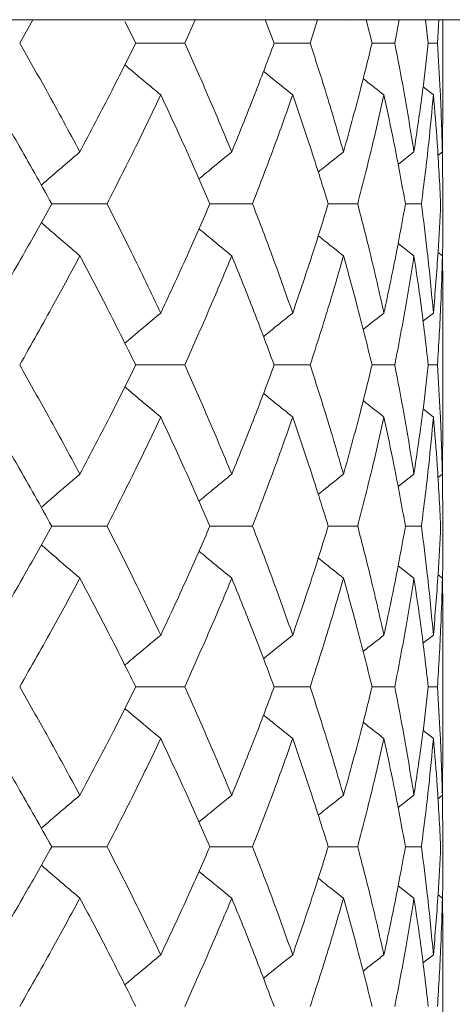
# Model space of a CAD drawing. Header units: inches. Extents: x -4.1 to 22.8, y -8.3 to 17.7.
# Tile 64 of 130: x 6.797 to 6.961, y 1.745 to 2.118. Entities that reach past the tile are written whole.
import ezdxf

# ---------------------------------------------------------------- set-up
doc = ezdxf.new("R2010")
doc.units = ezdxf.units.IN
doc.header["$MEASUREMENT"] = 0

msp = doc.modelspace()

# ---------------------------------------------------------------- linework, layer by layer
at = {"color": 7, "linetype": 'Continuous', "lineweight": 15}
for p, q in [((6.91599, 2.11819), (5.65401, 2.11819)), ((6.79653, 2.10937), (6.80151, 2.11819)), ((6.84057, 2.10937), (6.83643, 2.11756)), ((6.85916, 2.10937), (6.86307, 2.11819)), ((6.8931, 2.10937), (6.88973, 2.11819)), ((6.90679, 2.10937), (6.90958, 2.11819)), ((6.91454, 2.11819), (7.08083, 2.11819)), ((6.92221, 2.11833), (6.91599, 2.11819)), ((6.93025, 2.10937), (6.92801, 2.11819)), ((6.93887, 2.10937), (6.94052, 2.11819)), ((6.9516, 2.10937), (6.95052, 2.11819)), ((6.95508, 2.10937), (6.95556, 2.11819)), ((6.95717, 2.08886), (6.95717, 2.11819)), ((6.84057, 2.10937), (6.85916, 2.10937)), ((6.8931, 2.10937), (6.90679, 2.10937)), ((6.93025, 2.10937), (6.93887, 2.10937)), ((6.9516, 2.10937), (6.95508, 2.10937)), ((6.95355, 2.08973), (6.94962, 2.09277)), ((6.95693, 2.0681), (6.95714, 2.08886)), ((6.94616, 2.0681), (6.94011, 2.06339)), ((6.95693, 2.0681), (6.95525, 2.06679)), ((6.95717, 2.04841), (6.95694, 2.06856)), ((6.80871, 2.04841), (6.82969, 2.04841)), ((6.86873, 2.04841), (6.88489, 2.04841)), ((6.91363, 2.04841), (6.9248, 2.04841)), ((6.94292, 2.04841), (6.94898, 2.04841)), ((6.94616, 2.02871), (6.94014, 2.03339)), ((6.95693, 2.02871), (6.95529, 2.02998)), ((6.95355, 2.00701), (6.94958, 2.00392)), ((6.95717, 1.96669), (6.95717, 2.00788)), ((6.84057, 1.98729), (6.85916, 1.98729)), ((6.8931, 1.98729), (6.90679, 1.98729)), ((6.93025, 1.98729), (6.93887, 1.98729)), ((6.9516, 1.98729), (6.95508, 1.98729)), ((6.95355, 1.96756), (6.94962, 1.97062)), ((6.95693, 1.94587), (6.95714, 1.96669)), ((6.94616, 1.94587), (6.94011, 1.94115)), ((6.95693, 1.94587), (6.95525, 1.94456)), ((6.95717, 1.92616), (6.95694, 1.94634)), ((6.82969, 1.92616), (6.80871, 1.92616)), ((6.86873, 1.92616), (6.88489, 1.92616)), ((6.91363, 1.92616), (6.9248, 1.92616)), ((6.94292, 1.92616), (6.94898, 1.92616)), ((6.94616, 1.90648), (6.94014, 1.91116)), ((6.95693, 1.90648), (6.95529, 1.90775)), ((6.95355, 1.88484), (6.94958, 1.88177)), ((6.95717, 1.84474), (6.95717, 1.88571)), ((6.85916, 1.86521), (6.84057, 1.86521)), ((6.8931, 1.86521), (6.90679, 1.86521)), ((6.93025, 1.86521), (6.93887, 1.86521)), ((6.9516, 1.86521), (6.95508, 1.86521)), ((6.95355, 1.84561), (6.94962, 1.84864)), ((6.95693, 1.82409), (6.95714, 1.84474)), ((6.94616, 1.82409), (6.94011, 1.81942)), ((6.95693, 1.82409), (6.95525, 1.8228)), ((6.95717, 1.80459), (6.95694, 1.82457)), ((6.80871, 1.80459), (6.82969, 1.80459)), ((6.88489, 1.80459), (6.86873, 1.80459)), ((6.91363, 1.80459), (6.9248, 1.80459)), ((6.94292, 1.80459), (6.94898, 1.80459)), ((6.94616, 1.78508), (6.94015, 1.78972)), ((6.95693, 1.78508), (6.95529, 1.78634)), ((6.95355, 1.76356), (6.94958, 1.7605)), ((6.95717, 1.72346), (6.95717, 1.76443))]:
    msp.add_line(p, q, dxfattribs=at)
for points, knots in [([(6.81939, 2.0681), (6.81523, 2.07581), (6.80782, 2.08958), (6.79998, 2.10332), (6.79653, 2.10937)], [0, 0, 0, 0, 0.5603393, 1, 1, 1, 1]), ([(6.81939, 2.0681), (6.82346, 2.07581), (6.83072, 2.08958), (6.83756, 2.10332), (6.84057, 2.10937)], [0, 0, 0, 0, 0.560339, 1, 1, 1, 1]), ([(6.87701, 2.0681), (6.87379, 2.07581), (6.86805, 2.08958), (6.86188, 2.10332), (6.85916, 2.10937)], [0, 0, 0, 0, 0.560339, 1, 1, 1, 1]), ([(6.87701, 2.0681), (6.88013, 2.07581), (6.8857, 2.08958), (6.89084, 2.10332), (6.8931, 2.10937)], [0, 0, 0, 0, 0.5603386, 1, 1, 1, 1]), ([(6.91942, 2.0681), (6.91718, 2.07581), (6.91318, 2.08958), (6.90874, 2.10332), (6.90679, 2.10937)], [0, 0, 0, 0, 0.560339, 1, 1, 1, 1]), ([(6.91942, 2.0681), (6.92156, 2.07581), (6.92538, 2.08958), (6.92876, 2.10332), (6.93025, 2.10937)], [0, 0, 0, 0, 0.560339, 1, 1, 1, 1]), ([(6.94616, 2.0681), (6.94492, 2.07581), (6.94271, 2.08958), (6.94005, 2.10332), (6.93887, 2.10937)], [0, 0, 0, 0, 0.560339, 1, 1, 1, 1]), ([(6.94616, 2.0681), (6.9473, 2.07581), (6.94933, 2.08958), (6.95091, 2.10332), (6.9516, 2.10937)], [0, 0, 0, 0, 0.560339, 1, 1, 1, 1]), ([(6.95693, 2.0681), (6.95671, 2.07581), (6.95632, 2.08958), (6.95546, 2.10332), (6.95508, 2.10937)], [0, 0, 0, 0, 0.560339, 1, 1, 1, 1]), ([(6.85006, 2.08973), (6.84789, 2.09154), (6.84354, 2.09515), (6.83901, 2.09895), (6.83665, 2.10098), (6.83645, 2.10115)], [0, 0, 0, 0, 0.477008, 0.954015, 1, 1, 1, 1]), ([(6.90014, 2.08973), (6.89789, 2.09154), (6.89418, 2.0945), (6.8905, 2.0975), (6.88906, 2.09868)], [0, 0, 0, 0, 0.607893, 1, 1, 1, 1]), ([(6.93477, 2.08973), (6.93245, 2.09153), (6.92982, 2.09359), (6.9272, 2.09567), (6.92688, 2.09592)], [0, 0, 0, 0, 0.876776, 1, 1, 1, 1]), ([(6.80871, 2.04841), (6.80441, 2.05613), (6.79673, 2.06991), (6.78863, 2.08368), (6.78507, 2.08973)], [0, 0, 0, 0, 0.560274, 1, 1, 1, 1]), ([(6.82969, 2.04841), (6.8336, 2.05613), (6.8406, 2.06991), (6.84717, 2.08368), (6.85006, 2.08973)], [0, 0, 0, 0, 0.560273, 1, 1, 1, 1]), ([(6.86873, 2.04841), (6.86536, 2.05613), (6.85935, 2.06991), (6.8529, 2.08368), (6.85006, 2.08973)], [0, 0, 0, 0, 0.560273, 1, 1, 1, 1]), ([(6.88489, 2.04841), (6.88785, 2.05613), (6.89315, 2.06991), (6.89801, 2.08368), (6.90014, 2.08973)], [0, 0, 0, 0, 0.560273, 1, 1, 1, 1]), ([(6.91363, 2.04841), (6.91123, 2.05613), (6.90695, 2.06991), (6.90222, 2.08368), (6.90014, 2.08973)], [0, 0, 0, 0, 0.560273, 1, 1, 1, 1]), ([(6.9248, 2.04841), (6.92678, 2.05613), (6.93032, 2.06991), (6.93341, 2.08368), (6.93477, 2.08973)], [0, 0, 0, 0, 0.5602733, 1, 1, 1, 1]), ([(6.94292, 2.04841), (6.94152, 2.05613), (6.93902, 2.06991), (6.93607, 2.08368), (6.93477, 2.08973)], [0, 0, 0, 0, 0.5602732, 1, 1, 1, 1]), ([(6.94898, 2.04841), (6.94996, 2.05613), (6.9517, 2.06991), (6.95299, 2.08368), (6.95355, 2.08973)], [0, 0, 0, 0, 0.5602732, 1, 1, 1, 1]), ([(6.95628, 2.04841), (6.9559, 2.05613), (6.95521, 2.06991), (6.95406, 2.08368), (6.95355, 2.08973)], [0, 0, 0, 0, 0.560273, 1, 1, 1, 1]), ([(6.81939, 2.0681), (6.81727, 2.06629), (6.81302, 2.06268), (6.80814, 2.05847), (6.80539, 2.05604), (6.80474, 2.05547)], [0, 0, 0, 0, 0.432564, 0.865127, 1, 1, 1, 1]), ([(6.87701, 2.0681), (6.87479, 2.06629), (6.87062, 2.0629), (6.86649, 2.05946), (6.86455, 2.05785)], [0, 0, 0, 0, 0.531735, 1, 1, 1, 1]), ([(6.91942, 2.0681), (6.91713, 2.06629), (6.91392, 2.06376), (6.91073, 2.06119), (6.90981, 2.06045)], [0, 0, 0, 0, 0.7114, 1, 1, 1, 1]), ([(6.78507, 2.00701), (6.7896, 2.01474), (6.79767, 2.02855), (6.80534, 2.04234), (6.80871, 2.04841)], [0, 0, 0, 0, 0.560136, 1, 1, 1, 1]), ([(6.85006, 2.00701), (6.84637, 2.01474), (6.83979, 2.02855), (6.83277, 2.04234), (6.82969, 2.04841)], [0, 0, 0, 0, 0.560136, 1, 1, 1, 1]), ([(6.85006, 2.00701), (6.85366, 2.01474), (6.86009, 2.02855), (6.86609, 2.04234), (6.86873, 2.04841)], [0, 0, 0, 0, 0.560136, 1, 1, 1, 1]), ([(6.90014, 2.00701), (6.89741, 2.01474), (6.89254, 2.02855), (6.88723, 2.04234), (6.88489, 2.04841)], [0, 0, 0, 0, 0.5601356, 1, 1, 1, 1]), ([(6.90014, 2.00701), (6.90278, 2.01474), (6.90749, 2.02855), (6.91175, 2.04234), (6.91363, 2.04841)], [0, 0, 0, 0, 0.560136, 1, 1, 1, 1]), ([(6.93477, 2.00701), (6.93303, 2.01474), (6.92992, 2.02855), (6.92636, 2.04234), (6.9248, 2.04841)], [0, 0, 0, 0, 0.560136, 1, 1, 1, 1]), ([(6.93477, 2.00701), (6.93641, 2.01474), (6.93935, 2.02855), (6.94183, 2.04234), (6.94292, 2.04841)], [0, 0, 0, 0, 0.560136, 1, 1, 1, 1]), ([(6.95355, 2.00701), (6.95282, 2.01474), (6.95152, 2.02855), (6.94975, 2.04234), (6.94898, 2.04841)], [0, 0, 0, 0, 0.560136, 1, 1, 1, 1]), ([(6.95355, 2.00701), (6.95418, 2.01474), (6.95532, 2.02855), (6.95599, 2.04234), (6.95628, 2.04841)], [0, 0, 0, 0, 0.5601359, 1, 1, 1, 1]), ([(6.95694, 2.02803), (6.95696, 2.02875), (6.95718, 2.03555), (6.95717, 2.04234), (6.95717, 2.04841)], [0, 0, 0, 0, 0.10658, 1, 1, 1, 1]), ([(6.81939, 2.02871), (6.81727, 2.03051), (6.81303, 2.03413), (6.80815, 2.03834), (6.8054, 2.04076), (6.80475, 2.04134)], [0, 0, 0, 0, 0.432756, 0.865515, 1, 1, 1, 1]), ([(6.87701, 2.02871), (6.87479, 2.03051), (6.87063, 2.03391), (6.8665, 2.03734), (6.86457, 2.03895)], [0, 0, 0, 0, 0.5322911, 1, 1, 1, 1]), ([(6.91942, 2.02871), (6.91713, 2.03051), (6.91393, 2.03304), (6.91075, 2.03561), (6.90984, 2.03634)], [0, 0, 0, 0, 0.712972, 1, 1, 1, 1]), ([(6.79653, 1.98729), (6.80091, 1.99502), (6.80873, 2.00883), (6.81613, 2.02263), (6.81939, 2.02871)], [0, 0, 0, 0, 0.56007, 1, 1, 1, 1]), ([(6.84057, 1.98729), (6.83673, 1.99502), (6.82987, 2.00883), (6.82259, 2.02263), (6.81939, 2.02871)], [0, 0, 0, 0, 0.560071, 1, 1, 1, 1]), ([(6.85916, 1.98729), (6.86261, 1.99502), (6.86877, 2.00883), (6.87449, 2.02263), (6.87701, 2.02871)], [0, 0, 0, 0, 0.5600706, 1, 1, 1, 1]), ([(6.8931, 1.98729), (6.89021, 1.99502), (6.88506, 2.00883), (6.87947, 2.02263), (6.87701, 2.02871)], [0, 0, 0, 0, 0.560071, 1, 1, 1, 1]), ([(6.90679, 1.98729), (6.90926, 1.99502), (6.91369, 2.00883), (6.91767, 2.02263), (6.91942, 2.02871)], [0, 0, 0, 0, 0.560071, 1, 1, 1, 1]), ([(6.93025, 1.98729), (6.92835, 1.99502), (6.92495, 2.00883), (6.92111, 2.02263), (6.91942, 2.02871)], [0, 0, 0, 0, 0.56007, 1, 1, 1, 1]), ([(6.93887, 1.98729), (6.94036, 1.99502), (6.943, 2.00883), (6.94519, 2.02263), (6.94616, 2.02871)], [0, 0, 0, 0, 0.5600707, 1, 1, 1, 1]), ([(6.9516, 1.98729), (6.95071, 1.99502), (6.94911, 2.00883), (6.94706, 2.02263), (6.94616, 2.02871)], [0, 0, 0, 0, 0.560071, 1, 1, 1, 1]), ([(6.95508, 1.98729), (6.95555, 1.99502), (6.95639, 2.00883), (6.95677, 2.02263), (6.95693, 2.02871)], [0, 0, 0, 0, 0.5600707, 1, 1, 1, 1]), ([(6.95714, 2.00788), (6.95715, 2.00875), (6.95722, 2.01569), (6.95707, 2.02263), (6.95693, 2.02871)], [0, 0, 0, 0, 0.12491, 1, 1, 1, 1]), ([(6.85006, 2.00701), (6.84789, 2.0052), (6.84355, 2.00158), (6.83901, 1.99775), (6.83665, 1.99572), (6.83643, 1.99553)], [0, 0, 0, 0, 0.475696, 0.951395, 1, 1, 1, 1]), ([(6.90014, 2.00701), (6.89789, 2.0052), (6.89418, 2.00222), (6.89049, 1.9992), (6.88903, 1.99801)], [0, 0, 0, 0, 0.605739, 1, 1, 1, 1]), ([(6.93477, 2.00701), (6.93246, 2.0052), (6.92981, 2.00314), (6.92719, 2.00104), (6.92685, 2.00077)], [0, 0, 0, 0, 0.872108, 1, 1, 1, 1]), ([(6.81939, 1.94587), (6.81523, 1.9536), (6.80781, 1.9674), (6.79998, 1.98121), (6.79653, 1.98729)], [0, 0, 0, 0, 0.559933, 1, 1, 1, 1]), ([(6.81939, 1.94587), (6.82346, 1.9536), (6.83072, 1.9674), (6.83756, 1.98121), (6.84057, 1.98729)], [0, 0, 0, 0, 0.559933, 1, 1, 1, 1]), ([(6.87701, 1.94587), (6.87379, 1.9536), (6.86805, 1.9674), (6.86188, 1.98121), (6.85916, 1.98729)], [0, 0, 0, 0, 0.559933, 1, 1, 1, 1]), ([(6.87701, 1.94587), (6.88013, 1.9536), (6.8857, 1.9674), (6.89084, 1.98121), (6.8931, 1.98729)], [0, 0, 0, 0, 0.559933, 1, 1, 1, 1]), ([(6.91942, 1.94587), (6.91718, 1.9536), (6.91318, 1.9674), (6.90874, 1.98121), (6.90679, 1.98729)], [0, 0, 0, 0, 0.559933, 1, 1, 1, 1]), ([(6.91942, 1.94587), (6.92156, 1.9536), (6.92539, 1.9674), (6.92876, 1.98121), (6.93025, 1.98729)], [0, 0, 0, 0, 0.559933, 1, 1, 1, 1]), ([(6.94616, 1.94587), (6.94492, 1.9536), (6.94271, 1.9674), (6.94005, 1.98121), (6.93887, 1.98729)], [0, 0, 0, 0, 0.559933, 1, 1, 1, 1]), ([(6.94616, 1.94587), (6.9473, 1.9536), (6.94933, 1.9674), (6.95091, 1.98121), (6.9516, 1.98729)], [0, 0, 0, 0, 0.559933, 1, 1, 1, 1]), ([(6.95693, 1.94587), (6.95671, 1.9536), (6.95631, 1.9674), (6.95546, 1.98121), (6.95508, 1.98729)], [0, 0, 0, 0, 0.559933, 1, 1, 1, 1]), ([(6.85006, 1.96756), (6.84789, 1.96937), (6.84355, 1.97299), (6.83902, 1.97681), (6.83666, 1.97885), (6.83645, 1.97903)], [0, 0, 0, 0, 0.476197, 0.9523944, 1, 1, 1, 1]), ([(6.90014, 1.96756), (6.89789, 1.96937), (6.89418, 1.97235), (6.8905, 1.97536), (6.88906, 1.97655)], [0, 0, 0, 0, 0.606889, 1, 1, 1, 1]), ([(6.93477, 1.96756), (6.93246, 1.96937), (6.92982, 1.97143), (6.92721, 1.97352), (6.92688, 1.97378)], [0, 0, 0, 0, 0.875384, 1, 1, 1, 1]), ([(6.80871, 1.92616), (6.80441, 1.93389), (6.79673, 1.94768), (6.78863, 1.96149), (6.78507, 1.96756)], [0, 0, 0, 0, 0.559868, 1, 1, 1, 1]), ([(6.82969, 1.92616), (6.8336, 1.93389), (6.8406, 1.94768), (6.84717, 1.96149), (6.85006, 1.96756)], [0, 0, 0, 0, 0.5598677, 1, 1, 1, 1]), ([(6.86873, 1.92616), (6.86536, 1.93389), (6.85934, 1.94768), (6.8529, 1.96149), (6.85006, 1.96756)], [0, 0, 0, 0, 0.559868, 1, 1, 1, 1]), ([(6.88489, 1.92616), (6.88785, 1.93389), (6.89315, 1.94768), (6.89801, 1.96149), (6.90014, 1.96756)], [0, 0, 0, 0, 0.559868, 1, 1, 1, 1]), ([(6.91363, 1.92616), (6.91123, 1.93389), (6.90695, 1.94768), (6.90222, 1.96149), (6.90014, 1.96756)], [0, 0, 0, 0, 0.5598675, 1, 1, 1, 1]), ([(6.9248, 1.92616), (6.92678, 1.93389), (6.93032, 1.94768), (6.93341, 1.96149), (6.93477, 1.96756)], [0, 0, 0, 0, 0.559868, 1, 1, 1, 1]), ([(6.94292, 1.92616), (6.94152, 1.93389), (6.93902, 1.94768), (6.93607, 1.96149), (6.93477, 1.96756)], [0, 0, 0, 0, 0.559867, 1, 1, 1, 1]), ([(6.94898, 1.92616), (6.94996, 1.93389), (6.9517, 1.94768), (6.95299, 1.96149), (6.95355, 1.96756)], [0, 0, 0, 0, 0.5598676, 1, 1, 1, 1]), ([(6.95628, 1.92616), (6.9559, 1.93389), (6.95521, 1.94768), (6.95406, 1.96149), (6.95355, 1.96756)], [0, 0, 0, 0, 0.559868, 1, 1, 1, 1]), ([(6.80474, 1.93323), (6.80626, 1.93456), (6.81112, 1.93882), (6.81602, 1.943), (6.81939, 1.94587)], [0, 0, 0, 0, 0.313668, 1, 1, 1, 1]), ([(6.87701, 1.94587), (6.87479, 1.94406), (6.87062, 1.94066), (6.86649, 1.93722), (6.86455, 1.93561)], [0, 0, 0, 0, 0.531559, 1, 1, 1, 1]), ([(6.91942, 1.94587), (6.91713, 1.94406), (6.91392, 1.94152), (6.91074, 1.93895), (6.90982, 1.93821)], [0, 0, 0, 0, 0.711138, 1, 1, 1, 1]), ([(6.78507, 1.88484), (6.78959, 1.89255), (6.79768, 1.90631), (6.80534, 1.9201), (6.80871, 1.92616)], [0, 0, 0, 0, 0.55973, 1, 1, 1, 1]), ([(6.85006, 1.88484), (6.84637, 1.89255), (6.83978, 1.90631), (6.83277, 1.9201), (6.82969, 1.92616)], [0, 0, 0, 0, 0.55973, 1, 1, 1, 1]), ([(6.85006, 1.88484), (6.85366, 1.89255), (6.86009, 1.90631), (6.86609, 1.9201), (6.86873, 1.92616)], [0, 0, 0, 0, 0.55973, 1, 1, 1, 1]), ([(6.90014, 1.88484), (6.89742, 1.89255), (6.89254, 1.90631), (6.88723, 1.9201), (6.88489, 1.92616)], [0, 0, 0, 0, 0.55973, 1, 1, 1, 1]), ([(6.90014, 1.88484), (6.90278, 1.89255), (6.90749, 1.90631), (6.91175, 1.9201), (6.91363, 1.92616)], [0, 0, 0, 0, 0.55973, 1, 1, 1, 1]), ([(6.93477, 1.88484), (6.93303, 1.89255), (6.92992, 1.90631), (6.92636, 1.9201), (6.9248, 1.92616)], [0, 0, 0, 0, 0.55973, 1, 1, 1, 1]), ([(6.93477, 1.88484), (6.93641, 1.89255), (6.93935, 1.90631), (6.94183, 1.9201), (6.94292, 1.92616)], [0, 0, 0, 0, 0.55973, 1, 1, 1, 1]), ([(6.95355, 1.88484), (6.95282, 1.89255), (6.95152, 1.90631), (6.94975, 1.9201), (6.94898, 1.92616)], [0, 0, 0, 0, 0.55973, 1, 1, 1, 1]), ([(6.95355, 1.88484), (6.95418, 1.89255), (6.95532, 1.90631), (6.95599, 1.9201), (6.95628, 1.92616)], [0, 0, 0, 0, 0.55973, 1, 1, 1, 1]), ([(6.95694, 1.9058), (6.95696, 1.90652), (6.95718, 1.9133), (6.95717, 1.92009), (6.95717, 1.92616)], [0, 0, 0, 0, 0.106178, 1, 1, 1, 1]), ([(6.80475, 1.91909), (6.80627, 1.91776), (6.81112, 1.91351), (6.81602, 1.90934), (6.81939, 1.90648)], [0, 0, 0, 0, 0.313416, 1, 1, 1, 1]), ([(6.87701, 1.90648), (6.87479, 1.90828), (6.87063, 1.91167), (6.8665, 1.9151), (6.86457, 1.91671)], [0, 0, 0, 0, 0.532496, 1, 1, 1, 1]), ([(6.91942, 1.90648), (6.91713, 1.90828), (6.91393, 1.91081), (6.91075, 1.91337), (6.90984, 1.9141)], [0, 0, 0, 0, 0.713285, 1, 1, 1, 1]), ([(6.79653, 1.86521), (6.80091, 1.8729), (6.80873, 1.88665), (6.81613, 1.90041), (6.81939, 1.90648)], [0, 0, 0, 0, 0.559664, 1, 1, 1, 1]), ([(6.84057, 1.86521), (6.83673, 1.8729), (6.82987, 1.88665), (6.82259, 1.90041), (6.81939, 1.90648)], [0, 0, 0, 0, 0.559664, 1, 1, 1, 1]), ([(6.85916, 1.86521), (6.86261, 1.8729), (6.86877, 1.88665), (6.87449, 1.90041), (6.87701, 1.90648)], [0, 0, 0, 0, 0.559665, 1, 1, 1, 1]), ([(6.8931, 1.86521), (6.89021, 1.8729), (6.88506, 1.88665), (6.87947, 1.90041), (6.87701, 1.90648)], [0, 0, 0, 0, 0.559664, 1, 1, 1, 1]), ([(6.90679, 1.86521), (6.90926, 1.8729), (6.91369, 1.88665), (6.91766, 1.90041), (6.91942, 1.90648)], [0, 0, 0, 0, 0.5596644, 1, 1, 1, 1]), ([(6.93025, 1.86521), (6.92835, 1.8729), (6.92495, 1.88665), (6.92111, 1.90041), (6.91942, 1.90648)], [0, 0, 0, 0, 0.559664, 1, 1, 1, 1]), ([(6.93887, 1.86521), (6.94036, 1.8729), (6.943, 1.88665), (6.94519, 1.90041), (6.94616, 1.90648)], [0, 0, 0, 0, 0.5596642, 1, 1, 1, 1]), ([(6.9516, 1.86521), (6.95071, 1.8729), (6.94911, 1.88665), (6.94706, 1.90041), (6.94616, 1.90648)], [0, 0, 0, 0, 0.559664, 1, 1, 1, 1]), ([(6.95508, 1.86521), (6.95555, 1.8729), (6.95639, 1.88665), (6.95677, 1.90041), (6.95693, 1.90648)], [0, 0, 0, 0, 0.559664, 1, 1, 1, 1]), ([(6.95714, 1.88571), (6.95715, 1.88657), (6.95722, 1.89349), (6.95707, 1.90041), (6.95693, 1.90648)], [0, 0, 0, 0, 0.124374, 1, 1, 1, 1]), ([(6.83644, 1.87341), (6.83755, 1.87435), (6.84206, 1.8782), (6.84662, 1.88199), (6.85006, 1.88484)], [0, 0, 0, 0, 0.246111, 1, 1, 1, 1]), ([(6.90014, 1.88484), (6.89789, 1.88304), (6.89417, 1.88007), (6.89049, 1.87706), (6.88904, 1.87588)], [0, 0, 0, 0, 0.6067805, 1, 1, 1, 1]), ([(6.93477, 1.88484), (6.93245, 1.88304), (6.92981, 1.88098), (6.92718, 1.87889), (6.92685, 1.87863)], [0, 0, 0, 0, 0.873561, 1, 1, 1, 1]), ([(6.81939, 1.82409), (6.81524, 1.83175), (6.80781, 1.84545), (6.79998, 1.85916), (6.79653, 1.86521)], [0, 0, 0, 0, 0.559528, 1, 1, 1, 1]), ([(6.81939, 1.82409), (6.82346, 1.83175), (6.83072, 1.84545), (6.83756, 1.85916), (6.84057, 1.86521)], [0, 0, 0, 0, 0.559527, 1, 1, 1, 1]), ([(6.87701, 1.82409), (6.87379, 1.83175), (6.86805, 1.84545), (6.86188, 1.85916), (6.85916, 1.86521)], [0, 0, 0, 0, 0.5595271, 1, 1, 1, 1]), ([(6.87701, 1.82409), (6.88013, 1.83175), (6.88571, 1.84545), (6.89084, 1.85916), (6.8931, 1.86521)], [0, 0, 0, 0, 0.559527, 1, 1, 1, 1]), ([(6.91942, 1.82409), (6.91718, 1.83175), (6.91318, 1.84545), (6.90874, 1.85916), (6.90679, 1.86521)], [0, 0, 0, 0, 0.559528, 1, 1, 1, 1]), ([(6.91942, 1.82409), (6.92156, 1.83175), (6.92539, 1.84545), (6.92876, 1.85916), (6.93025, 1.86521)], [0, 0, 0, 0, 0.5595276, 1, 1, 1, 1]), ([(6.94616, 1.82409), (6.94492, 1.83175), (6.94271, 1.84545), (6.94005, 1.85916), (6.93887, 1.86521)], [0, 0, 0, 0, 0.559528, 1, 1, 1, 1]), ([(6.94616, 1.82409), (6.9473, 1.83175), (6.94933, 1.84545), (6.95091, 1.85916), (6.9516, 1.86521)], [0, 0, 0, 0, 0.5595273, 1, 1, 1, 1]), ([(6.95693, 1.82409), (6.95671, 1.83175), (6.95631, 1.84545), (6.95546, 1.85916), (6.95508, 1.86521)], [0, 0, 0, 0, 0.559527, 1, 1, 1, 1]), ([(6.83645, 1.85701), (6.83756, 1.85606), (6.84207, 1.85222), (6.84662, 1.84845), (6.85006, 1.84561)], [0, 0, 0, 0, 0.245945, 1, 1, 1, 1]), ([(6.90014, 1.84561), (6.89789, 1.84741), (6.89418, 1.85036), (6.8905, 1.85336), (6.88905, 1.85453)], [0, 0, 0, 0, 0.608395, 1, 1, 1, 1]), ([(6.93477, 1.84561), (6.93245, 1.84741), (6.92981, 1.84945), (6.9272, 1.85153), (6.92688, 1.85178)], [0, 0, 0, 0, 0.877597, 1, 1, 1, 1]), ([(6.80871, 1.80459), (6.80441, 1.81223), (6.79672, 1.82589), (6.78863, 1.83958), (6.78507, 1.84561)], [0, 0, 0, 0, 0.5594611, 1, 1, 1, 1]), ([(6.82969, 1.80459), (6.8336, 1.81223), (6.8406, 1.82589), (6.84717, 1.83958), (6.85006, 1.84561)], [0, 0, 0, 0, 0.559461, 1, 1, 1, 1]), ([(6.86873, 1.80459), (6.86536, 1.81223), (6.85934, 1.82589), (6.8529, 1.83958), (6.85006, 1.84561)], [0, 0, 0, 0, 0.559461, 1, 1, 1, 1]), ([(6.88489, 1.80459), (6.88785, 1.81223), (6.89315, 1.82589), (6.89801, 1.83958), (6.90014, 1.84561)], [0, 0, 0, 0, 0.559461, 1, 1, 1, 1]), ([(6.91363, 1.80459), (6.91123, 1.81223), (6.90695, 1.82589), (6.90222, 1.83958), (6.90014, 1.84561)], [0, 0, 0, 0, 0.559461, 1, 1, 1, 1]), ([(6.9248, 1.80459), (6.92678, 1.81223), (6.93032, 1.82589), (6.93341, 1.83958), (6.93477, 1.84561)], [0, 0, 0, 0, 0.559461, 1, 1, 1, 1]), ([(6.94292, 1.80459), (6.94152, 1.81223), (6.93902, 1.82589), (6.93607, 1.83958), (6.93477, 1.84561)], [0, 0, 0, 0, 0.559461, 1, 1, 1, 1]), ([(6.94898, 1.80459), (6.94996, 1.81223), (6.9517, 1.82589), (6.95299, 1.83958), (6.95355, 1.84561)], [0, 0, 0, 0, 0.559461, 1, 1, 1, 1]), ([(6.95628, 1.80459), (6.9559, 1.81223), (6.95521, 1.82589), (6.95406, 1.83958), (6.95355, 1.84561)], [0, 0, 0, 0, 0.559461, 1, 1, 1, 1]), ([(6.81939, 1.82409), (6.81726, 1.82229), (6.813, 1.8187), (6.80812, 1.81453), (6.80538, 1.81213), (6.80474, 1.81158)], [0, 0, 0, 0, 0.43409, 0.868174, 1, 1, 1, 1]), ([(6.86456, 1.81393), (6.86522, 1.81448), (6.86934, 1.8179), (6.87351, 1.82127), (6.87701, 1.82409)], [0, 0, 0, 0, 0.160552, 1, 1, 1, 1]), ([(6.91942, 1.82409), (6.91712, 1.8223), (6.91391, 1.81978), (6.91073, 1.81724), (6.90982, 1.81651)], [0, 0, 0, 0, 0.713817, 1, 1, 1, 1]), ([(6.78507, 1.76356), (6.7896, 1.77124), (6.79767, 1.78493), (6.80534, 1.79858), (6.80871, 1.80459)], [0, 0, 0, 0, 0.5605417, 1, 1, 1, 1]), ([(6.85006, 1.76356), (6.84637, 1.77124), (6.83979, 1.78493), (6.83277, 1.79858), (6.82969, 1.80459)], [0, 0, 0, 0, 0.5605412, 1, 1, 1, 1]), ([(6.85006, 1.76356), (6.85366, 1.77124), (6.86009, 1.78493), (6.86609, 1.79858), (6.86873, 1.80459)], [0, 0, 0, 0, 0.5605412, 1, 1, 1, 1]), ([(6.90014, 1.76356), (6.89741, 1.77124), (6.89254, 1.78493), (6.88722, 1.79858), (6.88489, 1.80459)], [0, 0, 0, 0, 0.560541, 1, 1, 1, 1]), ([(6.90014, 1.76356), (6.90278, 1.77124), (6.90749, 1.78493), (6.91175, 1.79858), (6.91363, 1.80459)], [0, 0, 0, 0, 0.560541, 1, 1, 1, 1]), ([(6.93477, 1.76356), (6.93303, 1.77124), (6.92992, 1.78493), (6.92636, 1.79858), (6.9248, 1.80459)], [0, 0, 0, 0, 0.560541, 1, 1, 1, 1]), ([(6.93477, 1.76356), (6.93641, 1.77124), (6.93934, 1.78493), (6.94183, 1.79858), (6.94292, 1.80459)], [0, 0, 0, 0, 0.560541, 1, 1, 1, 1]), ([(6.95355, 1.76356), (6.95282, 1.77124), (6.95152, 1.78493), (6.94975, 1.79858), (6.94898, 1.80459)], [0, 0, 0, 0, 0.560541, 1, 1, 1, 1]), ([(6.95355, 1.76356), (6.95418, 1.77124), (6.95532, 1.78493), (6.95599, 1.79858), (6.95628, 1.80459)], [0, 0, 0, 0, 0.5605412, 1, 1, 1, 1]), ([(6.95694, 1.78441), (6.95696, 1.78513), (6.95718, 1.79187), (6.95717, 1.79859), (6.95717, 1.80459)], [0, 0, 0, 0, 0.106983, 1, 1, 1, 1]), ([(6.81939, 1.78508), (6.81726, 1.78688), (6.813, 1.79047), (6.80812, 1.79464), (6.80539, 1.79703), (6.80475, 1.79759)], [0, 0, 0, 0, 0.434404, 0.868803, 1, 1, 1, 1]), ([(6.86457, 1.79523), (6.86523, 1.79468), (6.86935, 1.79127), (6.87351, 1.78791), (6.87701, 1.78508)], [0, 0, 0, 0, 0.159444, 1, 1, 1, 1]), ([(6.91942, 1.78508), (6.91712, 1.78687), (6.91392, 1.78938), (6.91074, 1.79192), (6.90984, 1.79264)], [0, 0, 0, 0, 0.715608, 1, 1, 1, 1]), ([(6.79653, 1.74397), (6.80091, 1.75165), (6.80873, 1.76537), (6.81613, 1.77906), (6.81939, 1.78508)], [0, 0, 0, 0, 0.560476, 1, 1, 1, 1]), ([(6.84057, 1.74397), (6.83673, 1.75165), (6.82988, 1.76537), (6.82259, 1.77906), (6.81939, 1.78508)], [0, 0, 0, 0, 0.560476, 1, 1, 1, 1]), ([(6.85916, 1.74397), (6.86261, 1.75165), (6.86876, 1.76537), (6.87449, 1.77906), (6.87701, 1.78508)], [0, 0, 0, 0, 0.560476, 1, 1, 1, 1]), ([(6.8931, 1.74397), (6.89021, 1.75165), (6.88506, 1.76537), (6.87947, 1.77906), (6.87701, 1.78508)], [0, 0, 0, 0, 0.560476, 1, 1, 1, 1]), ([(6.90679, 1.74397), (6.90926, 1.75165), (6.91369, 1.76537), (6.91767, 1.77906), (6.91942, 1.78508)], [0, 0, 0, 0, 0.560476, 1, 1, 1, 1]), ([(6.93025, 1.74397), (6.92835, 1.75165), (6.92495, 1.76537), (6.92111, 1.77906), (6.91942, 1.78508)], [0, 0, 0, 0, 0.560476, 1, 1, 1, 1]), ([(6.93887, 1.74397), (6.94036, 1.75165), (6.943, 1.76537), (6.94519, 1.77906), (6.94616, 1.78508)], [0, 0, 0, 0, 0.560476, 1, 1, 1, 1]), ([(6.9516, 1.74397), (6.95071, 1.75165), (6.94911, 1.76537), (6.94706, 1.77906), (6.94616, 1.78508)], [0, 0, 0, 0, 0.560476, 1, 1, 1, 1]), ([(6.95508, 1.74397), (6.95555, 1.75165), (6.95639, 1.76537), (6.95677, 1.77906), (6.95693, 1.78508)], [0, 0, 0, 0, 0.560476, 1, 1, 1, 1]), ([(6.95714, 1.76443), (6.95715, 1.76529), (6.95722, 1.77219), (6.95707, 1.77906), (6.95693, 1.78508)], [0, 0, 0, 0, 0.125443, 1, 1, 1, 1]), ([(6.85006, 1.76356), (6.84789, 1.76176), (6.84354, 1.75816), (6.83899, 1.75436), (6.83664, 1.75233), (6.83643, 1.75216)], [0, 0, 0, 0, 0.4768401, 0.9536863, 1, 1, 1, 1]), ([(6.88903, 1.75463), (6.88918, 1.75475), (6.89286, 1.75776), (6.89658, 1.76072), (6.90014, 1.76356)], [0, 0, 0, 0, 0.0407266, 1, 1, 1, 1]), ([(6.93477, 1.76356), (6.93245, 1.76177), (6.9298, 1.75971), (6.92718, 1.75763), (6.92685, 1.75737)], [0, 0, 0, 0, 0.874235, 1, 1, 1, 1])]:
    msp.add_open_spline(points, degree=3, knots=knots, dxfattribs=at)

doc.saveas('drawing.dxf')
